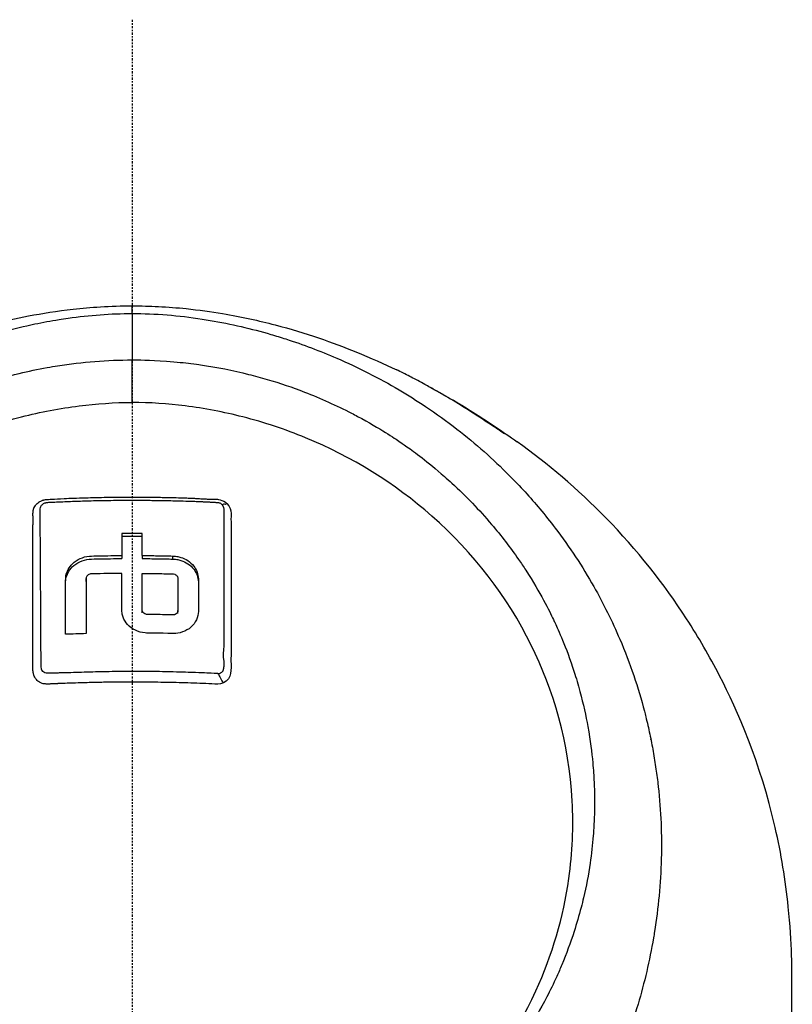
# Model space of a CAD drawing. Header units: millimetres. Extents: x 0 to 4378, y 0 to 2376.
# Tile 174 of 224: x 2245 to 2299, y 1756 to 1825. Entities that reach past the tile are written whole.
import ezdxf

# ---------------------------------------------------------------- set-up
doc = ezdxf.new("R2010")
doc.units = ezdxf.units.MM
doc.header["$LTSCALE"] = 0.2
doc.linetypes.add('CENTER2', pattern=[1.125, 0.75, -0.125, 0.125, -0.125])
doc.layers.add('02_Center Line', color=1, linetype='CENTER2')

# ---------------------------------------------------------------- blocks, each defined once
blk = doc.blocks.new('Blk$A01R1-4W24F')
for p, q in [((0.011, 1138.246), (0.011, 1141.217)), ((18.275, 1139.353), (18.275, 1139.353)), ((18.502, 1139.222), (18.502, 1139.222)), ((16.212, 1137.031), (16.212, 1137.032)), ((-0.714, 1127.544), (-0.714, 1127.332)), ((0.713, 1127.544), (0.713, 1127.332)), ((2.854, 1127.299), (2.854, 1127.511)), ((-3.211, 1125.723), (-3.211, 1125.935)), ((31.87, 1126.072), (31.87, 1126.072)), ((33.112, 1123.82), (33.112, 1123.819)), ((0.713, 1123.545), (0.713, 1123.758)), ((3.21, 1123.499), (3.21, 1123.711)), ((36.227, 1114.889), (36.227, 1114.889)), ((36.27, 1114.676), (36.27, 1114.677)), ((36.271, 1114.673), (36.271, 1114.673)), ((36.319, 1114.431), (36.319, 1114.431))]:
    blk.add_line(p, q)
for centre, radius, start, end in [((0, 1097), 34, 100.87402, 100.87473), ((0, 1097), 41, 50.743, 50.82219), ((32.043, 1115.5), 3.386, 105.97828, 106.06539), ((32.043, 1115.5), 3.186, 105.95514, 106.05166), ((32.043, 1115.5), 2.929, 105.95976, 106.07003), ((32.043, 1115.5), 2.5, 106.08343, 106.22259), ((32.043, 1115.5), 1.5, 107.5429, 107.83501), ((0, 1097), 41, 29.57345, 29.57531), ((32.043, 1115.5), 1.25, 108.50486, 108.88487), ((32.043, 1115.5), 1.25, 271.09603, 271.57716), ((32.043, 1115.5), 4.535, 342.68082, 342.68644), ((32.043, 1115.5), 1.5, 272.14532, 272.54907), ((32.043, 1115.5), 4.734, 338.34904, 338.35308), ((32.043, 1115.5), 2.5, 273.75536, 274), ((32.043, 1115.5), 2.929, 273.90683, 274.11277), ((32.043, 1115.5), 4.535, 273.52418, 273.6344), ((32.043, 1115.5), 4.734, 273.4217, 273.52266), ((0, 1097), 34, 18.58144, 18.59094)]:
    blk.add_arc(centre, radius, start, end)
for centre, major_axis, ratio, start_param, end_param in [((0.03, 1114.747), (-0.024, 30.249), 0.000905, 6.09458, 6.283185), ((0.011, 1141.956), (0.002, 7.75), 0.000047, 1.241805, 1.666284), ((22, 1134.801), (2.25, 0), 0.707107, 1.18383, 1.183899), ((22, 1134.801), (2.25, 0), 0.707107, 0.239156, 0.239296), ((22, 1134.801), (3.5, 0), 0.707107, 6.004977, 6.005027), ((0.001, 1072.2), (80.43, 0), 0.707265, 1.561936, 1.579678), ((-0.674, 1082.028), (-0.02, 94.958), 0.000369, 1.052343, 1.070902), ((0.001, 1071.987), (80.43, 0), 0.707265, 1.561936, 1.579678), ((0.674, 1082.025), (-0.019, -94.963), 0.000358, 2.070691, 2.089249), ((0.034, 1060.836), (-86.705, -0.001), 0.70693, 4.749809, 4.766284), ((0, 1098.068), (0, 40.798), 0.999657, 5.238979, 5.239081)]:
    blk.add_ellipse(centre, major_axis=major_axis, ratio=ratio, start_param=start_param, end_param=end_param)
for points, knots in [([(-24.065, 1077.464), (-26.106, 1079.481), (-27.952, 1081.673), (-29.837, 1084.399), (-30.073, 1084.751), (-30.42, 1085.286), (-30.54, 1085.475), (-31.26, 1086.624), (-31.751, 1087.501), (-32.527, 1089.014), (-32.815, 1089.599), (-33.22, 1090.462), (-33.359, 1090.766), (-33.528, 1091.15), (-33.563, 1091.232), (-33.736, 1091.633), (-33.875, 1091.965), (-34.321, 1093.07), (-34.611, 1093.849), (-34.947, 1094.84), (-35.014, 1095.044), (-35.166, 1095.517), (-35.25, 1095.787), (-35.383, 1096.233), (-35.434, 1096.409), (-36.161, 1098.963), (-36.621, 1101.398), (-36.904, 1104.486), (-36.946, 1105.117), (-36.999, 1106.366), (-37.009, 1106.982), (-36.995, 1108.815), (-36.927, 1110.027), (-36.763, 1111.561), (-36.724, 1111.884), (-36.639, 1112.519), (-36.592, 1112.844), (-36.515, 1113.325), (-36.489, 1113.484), (-36.437, 1113.788), (-36.41, 1113.939), (-36.28, 1114.652), (-36.161, 1115.223), (-35.959, 1116.086), (-35.886, 1116.38), (-35.735, 1116.958), (-35.657, 1117.244), (-35.411, 1118.101), (-35.233, 1118.666), (-34.66, 1120.345), (-34.22, 1121.45), (-33.235, 1123.611), (-32.688, 1124.669), (-31.484, 1126.739), (-30.832, 1127.744), (-29.779, 1129.202), (-29.416, 1129.682), (-28.665, 1130.621), (-28.279, 1131.081), (-27.483, 1131.984), (-27.072, 1132.428), (-24.96, 1134.599), (-23.102, 1136.174), (-19.561, 1138.634), (-17.948, 1139.589), (-15.016, 1141.055), (-13.725, 1141.615), (-11.912, 1142.29), (-11.413, 1142.464), (-10.691, 1142.7), (-10.47, 1142.769), (-9.834, 1142.965), (-9.413, 1143.086), (-8.267, 1143.397), (-7.528, 1143.575), (-6.226, 1143.847), (-5.665, 1143.951), (-4.892, 1144.075), (-4.68, 1144.107), (-3.726, 1144.242), (-2.981, 1144.323), (-1.487, 1144.432), (-0.738, 1144.46), (0.012, 1144.46)], [0.000001, 0.000001, 0.000001, 0.000001, 0.87198, 0.87198, 0.998176, 0.998176, 1.064575, 1.064575, 1.41457, 1.41457, 1.596219, 1.596219, 1.693857, 1.693857, 1.719166, 1.719166, 1.837725, 1.837725, 2.111396, 2.111396, 2.182409, 2.182409, 2.276499, 2.276499, 2.337341, 2.337341, 3.162147, 3.162147, 3.373842, 3.373842, 3.579811, 3.579811, 3.984502, 3.984502, 4.09507, 4.09507, 4.202311, 4.202311, 4.255972, 4.255972, 4.304596, 4.304596, 4.486711, 4.486711, 4.581165, 4.581165, 4.673894, 4.673894, 4.859509, 4.859509, 5.231419, 5.231419, 5.60592, 5.60592, 5.979077, 5.979077, 6.165933, 6.165933, 6.351964, 6.351964, 6.539189, 6.539189, 7.288579, 7.288579, 7.860772, 7.860772, 8.290537, 8.290537, 8.451715, 8.451715, 8.522248, 8.522248, 8.654959, 8.654959, 8.889881, 8.889881, 9.06617, 9.06617, 9.132077, 9.132077, 9.362293, 9.362293, 9.592797, 9.592797, 9.592797, 9.592797]), ([(-18.505, 1140.514), (-16.729, 1141.37), (-14.653, 1142.26), (-10.609, 1143.527), (-9.025, 1143.949), (-6.269, 1144.477), (-5.238, 1144.641), (-3.504, 1144.833), (-2.866, 1144.89), (-1.494, 1144.972), (-0.741, 1144.997), (0.006, 1144.997)], [0, 0, 0, 0, 1.326712, 1.326712, 2.054022, 2.054022, 2.446975, 2.446975, 2.658099, 2.658099, 2.882343, 2.882343, 2.882343, 2.882343]), ([(0.006, 1144.997), (0.626, 1144.997), (1.251, 1144.98), (2.516, 1144.916), (3.162, 1144.865), (4.683, 1144.71), (5.527, 1144.591), (7.654, 1144.232), (8.87, 1143.961), (12.176, 1143.096), (14.042, 1142.435), (16.692, 1141.358), (17.637, 1140.933), (18.509, 1140.513)], [0, 0, 0, 0, 0.185972, 0.185972, 0.395613, 0.395613, 0.706839, 0.706839, 1.226296, 1.226296, 2.232456, 2.232456, 2.882765, 2.882765, 2.882765, 2.882765]), ([(0.012, 1144.46), (0.798, 1144.46), (1.618, 1144.429), (2.467, 1144.36), (3.256, 1144.297), (4.07, 1144.202), (4.907, 1144.073), (5.088, 1144.045), (5.27, 1144.015), (5.453, 1143.984), (6.94, 1143.73), (8.355, 1143.393), (9.696, 1143.003), (10.052, 1142.899), (10.403, 1142.791), (10.749, 1142.68), (11.955, 1142.292), (13.142, 1141.845), (14.307, 1141.342), (15.804, 1140.695), (17.262, 1139.954), (18.669, 1139.124), (19.292, 1138.756), (19.906, 1138.37), (20.509, 1137.967), (21.268, 1137.46), (22.003, 1136.93), (22.713, 1136.38), (24.02, 1135.367), (25.24, 1134.284), (26.371, 1133.146), (27.123, 1132.389), (27.835, 1131.608), (28.506, 1130.806), (28.877, 1130.363), (29.234, 1129.916), (29.577, 1129.464), (30.589, 1128.134), (31.485, 1126.768), (32.27, 1125.385), (32.961, 1124.169), (33.565, 1122.94), (34.09, 1121.71), (34.824, 1119.988), (35.387, 1118.296), (35.812, 1116.665), (35.846, 1116.536), (35.879, 1116.407), (35.911, 1116.278), (36.011, 1115.876), (36.104, 1115.473), (36.189, 1115.071), (36.275, 1114.664), (36.354, 1114.258), (36.426, 1113.852), (36.498, 1113.442), (36.564, 1113.033), (36.623, 1112.624), (36.681, 1112.226), (36.732, 1111.827), (36.777, 1111.429), (36.778, 1111.415), (36.78, 1111.401), (36.782, 1111.387), (36.972, 1109.672), (37.036, 1107.992), (36.994, 1106.36), (36.948, 1104.603), (36.782, 1102.903), (36.522, 1101.272), (36.498, 1101.12), (36.473, 1100.969), (36.447, 1100.818), (36.177, 1099.237), (35.814, 1097.69), (35.37, 1096.185), (34.858, 1094.453), (34.238, 1092.774), (33.534, 1091.163), (33.459, 1090.992), (33.383, 1090.822), (33.306, 1090.651), (33.008, 1089.996), (32.688, 1089.336), (32.359, 1088.69), (32.285, 1088.545), (32.211, 1088.4), (32.135, 1088.255), (31.818, 1087.648), (31.463, 1086.998), (31.016, 1086.254), (30.954, 1086.15), (30.889, 1086.044), (30.823, 1085.937), (30.362, 1085.185), (29.847, 1084.406), (29.318, 1083.655), (28.807, 1082.931), (28.283, 1082.232), (27.742, 1081.554)], [0, 0, 0, 0, 0.0293646, 0.0293646, 0.0293646, 0.0566154, 0.0566154, 0.0566154, 0.0625, 0.0625, 0.0625, 0.1118856, 0.1118856, 0.1118856, 0.125, 0.125, 0.125, 0.1687706, 0.1687706, 0.1687706, 0.2250488, 0.2250488, 0.2250488, 0.25, 0.25, 0.25, 0.2807426, 0.2807426, 0.2807426, 0.3373462, 0.3373462, 0.3373462, 0.375, 0.375, 0.375, 0.394127, 0.394127, 0.394127, 0.4504604, 0.4504604, 0.4504604, 0.5, 0.5, 0.5, 0.5625, 0.5625, 0.5625, 0.5671142, 0.5671142, 0.5671142, 0.581501, 0.581501, 0.581501, 0.5960263, 0.5960263, 0.5960263, 0.6106942, 0.6106942, 0.6106942, 0.625, 0.625, 0.625, 0.6254725, 0.6254725, 0.6254725, 0.6826656, 0.6826656, 0.6826656, 0.7442648, 0.7442648, 0.7442648, 0.75, 0.75, 0.75, 0.8049855, 0.8049855, 0.8049855, 0.8682916, 0.8682916, 0.8682916, 0.875, 0.875, 0.875, 0.9005062, 0.9005062, 0.9005062, 0.90625, 0.90625, 0.90625, 0.9336735, 0.9336735, 0.9336735, 0.9375, 0.9375, 0.9375, 0.9693103, 0.9693103, 0.9693103, 1, 1, 1, 1]), ([(-23.946, 1089.596), (-24.213, 1089.878), (-24.475, 1090.168), (-24.979, 1090.743), (-25.228, 1091.037), (-25.633, 1091.534), (-25.794, 1091.735), (-26.581, 1092.748), (-27.171, 1093.586), (-28.079, 1095.029), (-28.421, 1095.617), (-29.171, 1097.009), (-29.566, 1097.827), (-30.125, 1099.132), (-30.316, 1099.611), (-30.698, 1100.647), (-30.886, 1101.204), (-31.251, 1102.411), (-31.424, 1103.06), (-31.748, 1104.461), (-31.891, 1105.215), (-32.135, 1106.837), (-32.226, 1107.708), (-32.293, 1108.807), (-32.304, 1109.032), (-32.331, 1109.752), (-32.337, 1110.251), (-32.324, 1111.244), (-32.305, 1111.738), (-32.242, 1112.732), (-32.197, 1113.23), (-32.083, 1114.213), (-32.013, 1114.709), (-31.858, 1115.631), (-31.77, 1116.099), (-31.618, 1116.802), (-31.56, 1117.054), (-31.381, 1117.791), (-31.252, 1118.269), (-30.98, 1119.182), (-30.843, 1119.608), (-30.529, 1120.514), (-30.351, 1120.987), (-29.973, 1121.92), (-29.773, 1122.38), (-28.713, 1124.659), (-27.681, 1126.4), (-26.178, 1128.446), (-25.866, 1128.85), (-25.223, 1129.641), (-24.891, 1130.029), (-23.869, 1131.167), (-23.15, 1131.893), (-21.638, 1133.278), (-20.846, 1133.937), (-19.314, 1135.091), (-18.584, 1135.595), (-16.518, 1136.9), (-15.143, 1137.638), (-12.645, 1138.759), (-11.549, 1139.183), (-9.592, 1139.823), (-8.742, 1140.065), (-7.238, 1140.429), (-6.589, 1140.567), (-5.69, 1140.729), (-5.444, 1140.77), (-4.337, 1140.945), (-3.473, 1141.047), (-1.733, 1141.183), (-0.861, 1141.218), (0.011, 1141.217)], [0.000001, 0.000001, 0.000001, 0.000001, 0.11946, 0.11946, 0.241052, 0.241052, 0.321692, 0.321692, 0.643653, 0.643653, 0.858623, 0.858623, 1.144694, 1.144694, 1.308122, 1.308122, 1.494874, 1.494874, 1.708069, 1.708069, 1.951832, 1.951832, 2.230695, 2.230695, 2.303189, 2.303189, 2.46479, 2.46479, 2.625297, 2.625297, 2.787922, 2.787922, 2.946664, 2.946664, 3.08253, 3.08253, 3.156368, 3.156368, 3.305764, 3.305764, 3.43529, 3.43529, 3.579096, 3.579096, 3.721833, 3.721833, 4.292184, 4.292184, 4.435257, 4.435257, 4.578157, 4.578157, 4.862917, 4.862917, 5.148905, 5.148905, 5.393875, 5.393875, 5.822939, 5.822939, 6.144758, 6.144758, 6.385994, 6.385994, 6.566823, 6.566823, 6.63475, 6.63475, 6.873456, 6.873456, 7.112007, 7.112007, 7.112007, 7.112007]), ([(0.011, 1141.217), (0.381, 1141.217), (1.185, 1141.219), (2.417, 1141.13), (3.126, 1141.079), (3.691, 1141.016), (4.113, 1140.964), (4.409, 1140.927), (4.635, 1140.896), (4.792, 1140.873), (5.923, 1140.708), (7.045, 1140.486), (8.151, 1140.208), (8.588, 1140.099), (9.022, 1139.98), (9.454, 1139.853), (10.334, 1139.594), (11.202, 1139.3), (12.056, 1138.971), (13.181, 1138.537), (14.281, 1138.044), (15.349, 1137.493), (15.493, 1137.419), (15.632, 1137.345), (15.767, 1137.274), (17.391, 1136.406), (18.342, 1135.747), (18.735, 1135.479), (18.776, 1135.451), (18.939, 1135.341), (19.22, 1135.142), (19.732, 1134.779), (20.639, 1134.126), (21.837, 1133.074), (22.012, 1132.92), (22.186, 1132.764), (22.358, 1132.606), (23.34, 1131.706), (24.27, 1130.741), (25.138, 1129.718), (25.802, 1128.935), (26.429, 1128.118), (27.017, 1127.27), (27.195, 1127.012), (27.362, 1126.763), (27.518, 1126.522), (28.57, 1124.904), (29.148, 1123.714), (29.456, 1123.067), (29.499, 1122.976), (29.536, 1122.896), (29.569, 1122.827), (29.791, 1122.347), (30.319, 1121.231), (30.906, 1119.401), (31.039, 1118.987), (31.174, 1118.536), (31.305, 1118.048), (31.545, 1117.158), (31.722, 1116.337), (31.856, 1115.591), (32.033, 1114.612), (32.136, 1113.764), (32.202, 1113.053), (32.247, 1112.571), (32.277, 1112.122), (32.296, 1111.706), (32.317, 1111.273), (32.326, 1110.876), (32.328, 1110.516), (32.33, 1110.258), (32.329, 1110), (32.324, 1109.742), (32.316, 1109.324), (32.299, 1108.905), (32.273, 1108.487), (32.262, 1108.315), (32.25, 1108.144), (32.237, 1107.972), (32.186, 1107.335), (32.114, 1106.692), (32.019, 1106.044), (31.901, 1105.246), (31.749, 1104.44), (31.559, 1103.629), (31.505, 1103.401), (31.449, 1103.172), (31.389, 1102.942), (31.242, 1102.377), (31.078, 1101.815), (30.898, 1101.259), (30.645, 1100.477), (30.359, 1099.705), (30.042, 1098.944), (29.929, 1098.672), (29.811, 1098.401), (29.69, 1098.132), (29.453, 1097.609), (29.22, 1097.133), (28.998, 1096.702), (28.527, 1095.79), (28.104, 1095.078), (27.773, 1094.546), (27.525, 1094.148), (27.327, 1093.851), (27.192, 1093.649), (26.929, 1093.257), (26.656, 1092.87), (26.374, 1092.489), (26.142, 1092.176), (25.904, 1091.867), (25.66, 1091.562), (25.27, 1091.074), (24.986, 1090.745), (24.826, 1090.562), (24.82, 1090.556), (24.815, 1090.549), (24.809, 1090.543), (24.528, 1090.221), (24.241, 1089.905), (23.947, 1089.594)], [-1, -1, -1, -1, -0.967857, -0.967857, -0.967857, -0.948942, -0.948942, -0.948942, -0.935714, -0.935714, -0.935714, -0.889625, -0.889625, -0.889625, -0.871429, -0.871429, -0.871429, -0.83445, -0.83445, -0.83445, -0.785714, -0.785714, -0.785714, -0.781613, -0.781613, -0.781613, -0.732143, -0.732143, -0.732143, -0.713138, -0.713138, -0.713138, -0.678571, -0.678571, -0.678571, -0.668891, -0.668891, -0.668891, -0.613661, -0.613661, -0.613661, -0.571429, -0.571429, -0.571429, -0.563197, -0.563197, -0.563197, -0.507759, -0.507759, -0.507759, -0.5, -0.5, -0.5, -0.441747, -0.441747, -0.441747, -0.428571, -0.428571, -0.428571, -0.397698, -0.397698, -0.397698, -0.357143, -0.357143, -0.357143, -0.339649, -0.339649, -0.339649, -0.321429, -0.321429, -0.321429, -0.310561, -0.310561, -0.310561, -0.292949, -0.292949, -0.292949, -0.285714, -0.285714, -0.285714, -0.258021, -0.258021, -0.258021, -0.223914, -0.223914, -0.223914, -0.214286, -0.214286, -0.214286, -0.189719, -0.189719, -0.189719, -0.155218, -0.155218, -0.155218, -0.142857, -0.142857, -0.142857, -0.12766, -0.12766, -0.12766, -0.095508, -0.095508, -0.095508, -0.071429, -0.071429, -0.071429, -0.051836, -0.051836, -0.051836, -0.035714, -0.035714, -0.035714, -0.017857, -0.017857, -0.017857, -0.017513, -0.017513, -0.017513, 0, 0, 0, 0]), ([(25.537, 1136.385), (25.448, 1136.44), (25.225, 1136.589), (24.631, 1136.984), (24.251, 1137.235), (23.414, 1137.772), (22.956, 1138.059), (22.014, 1138.628), (21.578, 1138.883), (20.893, 1139.271), (20.625, 1139.419), (20.183, 1139.659), (20.011, 1139.75), (19.695, 1139.917), (19.552, 1139.991), (19.25, 1140.146), (19.1, 1140.222), (18.774, 1140.384), (18.623, 1140.458), (18.509, 1140.513)], [-1.596737, -1.596737, -1.596737, -1.596737, -1.33399, -1.33399, -1.081083, -1.081083, -0.864266, -0.864266, -0.684891, -0.684891, -0.576042, -0.576042, -0.504751, -0.504751, -0.44002, -0.44002, -0.35801, -0.35801, -0.236222, -0.236222, -0.236222, -0.236222]), ([(20.819, 1139.311), (21.038, 1139.195), (21.255, 1139.078), (21.47, 1138.959), (22.006, 1138.663), (22.532, 1138.359), (23.046, 1138.048)], [0.28744, 0.28744, 0.28744, 0.28744, 0.3710577, 0.3710577, 0.3710577, 0.5794213, 0.5794213, 0.5794213, 0.5794213]), ([(-23.702, 1090.117), (-24.989, 1091.609), (-26.745, 1093.903), (-29.376, 1099.641), (-30.152, 1102.286), (-30.787, 1106.795), (-30.862, 1108.615), (-30.545, 1114.512), (-29.442, 1118.18), (-26.207, 1124.706), (-23.844, 1127.763), (-18.339, 1132.603), (-15.349, 1134.449), (-10.681, 1136.371), (-9.214, 1136.857), (-6.392, 1137.577), (-5.041, 1137.834), (-2.486, 1138.157), (-1.233, 1138.247), (0.011, 1138.246)], [0.000001, 0.000001, 0.000001, 0.000001, 0.607771, 0.607771, 1.082512, 1.082512, 1.397802, 1.397802, 2.118274, 2.118274, 2.902051, 2.902051, 3.602042, 3.602042, 3.908849, 3.908849, 4.182215, 4.182215, 4.425038, 4.425038, 4.425038, 4.425038]), ([(23.703, 1090.114), (24.989, 1091.605), (26.745, 1093.896), (29.375, 1099.629), (30.152, 1102.271), (30.789, 1106.775), (30.865, 1108.594), (30.552, 1114.49), (29.452, 1118.159), (26.223, 1124.688), (23.862, 1127.747), (18.361, 1132.59), (15.373, 1134.438), (10.705, 1136.364), (9.238, 1136.85), (6.417, 1137.572), (5.066, 1137.83), (2.51, 1138.155), (1.256, 1138.246), (0.011, 1138.246)], [-6.796105, -6.796105, -6.796105, -6.796105, -5.863118, -5.863118, -5.134414, -5.134414, -4.650457, -4.650457, -3.543767, -3.543767, -2.339879, -2.339879, -1.264734, -1.264734, -0.793197, -0.793197, -0.373483, -0.373483, 0, 0, 0, 0]), ([(25.785, 1136.231), (25.744, 1136.257), (25.703, 1136.283), (25.62, 1136.334), (25.579, 1136.36), (25.537, 1136.385)], [0.000001, 0.000001, 0.000001, 0.000001, 0.1240778, 0.1240778, 0.2481545, 0.2481545, 0.2481545, 0.2481545]), ([(26.028, 1136.075), (25.986, 1136.103), (25.939, 1136.133), (25.862, 1136.182), (25.822, 1136.208), (25.785, 1136.231)], [-0.2166132, -0.2166132, -0.2166132, -0.2166132, -0.1116759, -0.1116759, 0, 0, 0, 0]), ([(0.032, 1050.495), (2.084, 1050.491), (5.674, 1050.627), (13.304, 1052.292), (16.378, 1053.309), (21.153, 1055.465), (22.963, 1056.448), (25.625, 1058.106), (26.558, 1058.736), (28.345, 1060.039), (29.2, 1060.71), (30.473, 1061.786), (30.899, 1062.161), (34.343, 1065.304), (36.464, 1068.002), (39.388, 1072.167), (41.258, 1075.19), (44.27, 1082.651), (45.214, 1086.286), (46.151, 1093.178), (46.131, 1095.598), (46.125, 1098.478), (46.138, 1100.418), (45.679, 1104.855), (45.376, 1106.7), (43.899, 1113.124), (42.341, 1116.672), (40.376, 1120.492), (39.608, 1121.82), (37.169, 1125.578), (35.293, 1127.951), (31.145, 1132.204), (29.053, 1133.971), (26.916, 1135.495)], [0, 0, 0, 0, 0.615438, 0.615438, 1.069569, 1.069569, 1.371276, 1.371276, 1.544721, 1.544721, 1.716113, 1.716113, 1.805171, 1.805171, 2.453917, 2.453917, 3.119268, 3.119268, 3.710855, 3.710855, 4.236876, 4.236876, 4.642605, 4.642605, 4.934699, 4.934699, 5.667174, 5.667174, 6.066186, 6.066186, 6.818123, 6.818123, 7.507371, 7.507371, 7.507371, 7.507371]), ([(-6.921, 1120.124), (-6.921, 1120.159), (-6.921, 1120.224), (-6.921, 1120.316), (-6.921, 1120.35), (-6.922, 1120.381), (-6.922, 1120.41), (-6.922, 1120.582), (-6.922, 1120.67), (-6.922, 1120.673), (-6.922, 1120.674), (-6.922, 1120.714), (-6.922, 1120.734), (-6.922, 1121.156), (-6.922, 1121.576), (-6.922, 1121.995), (-6.922, 1122.248), (-6.922, 1122.501), (-6.922, 1122.753), (-6.922, 1123.045), (-6.922, 1123.317), (-6.922, 1123.567), (-6.922, 1124.029), (-6.922, 1124.419), (-6.922, 1124.738), (-6.922, 1124.881), (-6.922, 1125.01), (-6.922, 1125.124), (-6.922, 1125.528), (-6.922, 1125.755), (-6.922, 1125.811), (-6.923, 1126.094), (-6.924, 1126.376), (-6.924, 1126.657), (-6.925, 1126.903), (-6.925, 1127.149), (-6.926, 1127.394), (-6.927, 1127.819), (-6.927, 1128.162), (-6.926, 1128.422), (-6.926, 1128.619), (-6.926, 1128.769), (-6.926, 1128.873), (-6.924, 1129.282), (-6.922, 1129.509), (-6.922, 1129.555), (-6.922, 1129.591), (-6.921, 1129.625), (-6.921, 1129.657), (-6.921, 1129.706), (-6.92, 1129.752), (-6.92, 1129.794), (-6.919, 1129.876), (-6.918, 1129.944), (-6.917, 1129.998), (-6.917, 1130.014), (-6.917, 1130.028), (-6.917, 1130.042), (-6.916, 1130.084), (-6.917, 1130.118), (-6.917, 1130.143), (-6.917, 1130.147), (-6.917, 1130.156), (-6.917, 1130.17), (-6.917, 1130.178), (-6.917, 1130.188), (-6.917, 1130.2), (-6.917, 1130.203), (-6.918, 1130.207), (-6.918, 1130.21), (-6.92, 1130.263), (-6.921, 1130.307), (-6.922, 1130.341), (-6.924, 1130.451), (-6.92, 1130.523), (-6.918, 1130.558), (-6.916, 1130.581), (-6.915, 1130.606), (-6.913, 1130.635), (-6.912, 1130.652), (-6.91, 1130.667), (-6.908, 1130.68), (-6.908, 1130.686), (-6.907, 1130.691), (-6.906, 1130.696), (-6.904, 1130.706), (-6.901, 1130.72), (-6.896, 1130.738), (-6.892, 1130.755), (-6.887, 1130.773), (-6.881, 1130.792), (-6.879, 1130.798), (-6.874, 1130.815), (-6.864, 1130.841), (-6.857, 1130.858), (-6.849, 1130.878), (-6.837, 1130.902), (-6.813, 1130.954), (-6.785, 1130.998), (-6.757, 1131.037), (-6.712, 1131.1), (-6.664, 1131.15), (-6.62, 1131.19), (-6.583, 1131.224), (-6.548, 1131.25), (-6.519, 1131.27), (-6.497, 1131.286), (-6.477, 1131.299), (-6.461, 1131.308), (-6.455, 1131.312), (-6.447, 1131.317), (-6.437, 1131.322), (-6.403, 1131.341), (-6.349, 1131.371), (-6.272, 1131.397), (-6.255, 1131.403), (-6.238, 1131.408), (-6.222, 1131.412), (-6.197, 1131.419), (-6.173, 1131.425), (-6.152, 1131.43), (-6.138, 1131.433), (-6.101, 1131.442), (-6.038, 1131.453), (-6.036, 1131.453), (-6.022, 1131.455), (-5.996, 1131.458), (-5.869, 1131.473), (-5.45, 1131.495), (-4.741, 1131.529), (-4.338, 1131.549), (-3.84, 1131.566), (-3.247, 1131.584), (-3.022, 1131.591), (-2.784, 1131.597), (-2.532, 1131.603), (-2.262, 1131.609), (-2.002, 1131.614), (-1.752, 1131.618), (-1.205, 1131.627), (-0.705, 1131.631), (-0.256, 1131.632), (0.317, 1131.633), (0.809, 1131.63), (1.228, 1131.625), (1.46, 1131.623), (1.669, 1131.62), (1.855, 1131.617), (1.941, 1131.616), (2.021, 1131.614), (2.096, 1131.613), (2.455, 1131.606), (2.837, 1131.598), (3.24, 1131.586), (3.243, 1131.586), (3.246, 1131.586), (3.25, 1131.586), (3.365, 1131.583), (3.559, 1131.577), (3.832, 1131.567), (3.965, 1131.563), (4.069, 1131.559), (4.144, 1131.556), (4.15, 1131.556), (4.156, 1131.555), (4.162, 1131.555)], [-0.6381839, -0.6381839, -0.6381839, -0.6381839, -0.6316964, -0.6316964, -0.6316964, -0.6307456, -0.6307456, -0.6307456, -0.6250215, -0.6250215, -0.6250215, -0.6234436, -0.6234436, -0.6234436, -0.5910238, -0.5910238, -0.5910238, -0.5714286, -0.5714286, -0.5714286, -0.5584343, -0.5584343, -0.5584343, -0.5344378, -0.5344378, -0.5344378, -0.5236736, -0.5236736, -0.5236736, -0.4857143, -0.4857143, -0.4857143, -0.4628498, -0.4628498, -0.4628498, -0.4428571, -0.4428571, -0.4428571, -0.4184801, -0.4184801, -0.4184801, -0.4, -0.4, -0.4, -0.3785714, -0.3785714, -0.3785714, -0.3766324, -0.3766324, -0.3766324, -0.3736775, -0.3736775, -0.3736775, -0.3678571, -0.3678571, -0.3678571, -0.3667329, -0.3667329, -0.3667329, -0.3632653, -0.3632653, -0.3632653, -0.3617347, -0.3617347, -0.3617347, -0.3602041, -0.3602041, -0.3602041, -0.3600354, -0.3600354, -0.3600354, -0.3571429, -0.3571429, -0.3571429, -0.3517857, -0.3517857, -0.3517857, -0.3491071, -0.3491071, -0.3491071, -0.347306, -0.347306, -0.347306, -0.3464286, -0.3464286, -0.3464286, -0.3448214, -0.3448214, -0.3448214, -0.3432143, -0.3432143, -0.3432143, -0.341231, -0.341231, -0.341231, -0.34, -0.34, -0.34, -0.3357143, -0.3357143, -0.3357143, -0.3314305, -0.3314305, -0.3314305, -0.3277963, -0.3277963, -0.3277963, -0.325, -0.325, -0.325, -0.3238534, -0.3238534, -0.3238534, -0.3196429, -0.3196429, -0.3196429, -0.3186098, -0.3186098, -0.3186098, -0.3169643, -0.3169643, -0.3169643, -0.3142857, -0.3142857, -0.3142857, -0.3057284, -0.3057284, -0.3057284, -0.2625175, -0.2625175, -0.2625175, -0.2379132, -0.2379132, -0.2379132, -0.2285714, -0.2285714, -0.2285714, -0.2146659, -0.2146659, -0.2146659, -0.1843164, -0.1843164, -0.1843164, -0.1456542, -0.1456542, -0.1456542, -0.124148, -0.124148, -0.124148, -0.1142857, -0.1142857, -0.1142857, -0.085957, -0.085957, -0.085957, -0.0857143, -0.0857143, -0.0857143, -0.0714286, -0.0714286, -0.0714286, -0.0642857, -0.0642857, -0.0642857, -0.063677, -0.063677, -0.063677, -0.063677]), ([(-6.415, 1130.725), (-6.414, 1130.756), (-6.414, 1130.784), (-6.414, 1130.811), (-6.412, 1130.954), (-6.339, 1131.033), (-6.315, 1131.062), (-6.306, 1131.072), (-6.283, 1131.1), (-6.236, 1131.137), (-6.232, 1131.14), (-6.227, 1131.144), (-6.222, 1131.147), (-6.194, 1131.167), (-6.166, 1131.183), (-6.142, 1131.195), (-6.103, 1131.214), (-6.067, 1131.227), (-6.037, 1131.235), (-6.034, 1131.236), (-6.031, 1131.237), (-6.026, 1131.238), (-6.016, 1131.241), (-6.001, 1131.244), (-5.982, 1131.248), (-5.959, 1131.252), (-5.941, 1131.254), (-5.927, 1131.255), (-5.914, 1131.257), (-5.876, 1131.26), (-5.816, 1131.264), (-5.783, 1131.266), (-5.747, 1131.269), (-5.706, 1131.271), (-5.675, 1131.273), (-5.637, 1131.275), (-5.594, 1131.278), (-5.563, 1131.279), (-5.529, 1131.281), (-5.492, 1131.282), (-5.444, 1131.284), (-5.375, 1131.287), (-5.283, 1131.29), (-5.191, 1131.294), (-5.123, 1131.296), (-5.079, 1131.298), (-5.032, 1131.3), (-4.901, 1131.305), (-4.686, 1131.315), (-4.599, 1131.318), (-4.512, 1131.322), (-4.423, 1131.326), (-4.068, 1131.34), (-3.698, 1131.353), (-3.313, 1131.364), (-3.221, 1131.367), (-3.128, 1131.37), (-3.035, 1131.372), (-2.572, 1131.385), (-2.108, 1131.395), (-1.646, 1131.401), (-1.183, 1131.408), (-0.721, 1131.412), (-0.256, 1131.413), (0.21, 1131.414), (0.679, 1131.411), (1.147, 1131.406), (1.152, 1131.406), (1.157, 1131.406), (1.162, 1131.406), (1.309, 1131.404), (1.449, 1131.403), (1.584, 1131.401)], [0.6113952, 0.6113952, 0.6113952, 0.6113952, 0.6163655, 0.6163655, 0.6163655, 0.6428571, 0.6428571, 0.6428571, 0.6462054, 0.6462054, 0.6462054, 0.6466888, 0.6466888, 0.6466888, 0.6495536, 0.6495536, 0.6495536, 0.6529018, 0.6529018, 0.6529018, 0.6534468, 0.6534468, 0.6534468, 0.6545759, 0.6545759, 0.6545759, 0.65625, 0.65625, 0.65625, 0.6595982, 0.6595982, 0.6595982, 0.6629464, 0.6629464, 0.6629464, 0.6668565, 0.6668565, 0.6668565, 0.6696429, 0.6696429, 0.6696429, 0.6763393, 0.6763393, 0.6763393, 0.6830357, 0.6830357, 0.6830357, 0.6964286, 0.6964286, 0.6964286, 0.7071219, 0.7071219, 0.7071219, 0.75, 0.75, 0.75, 0.7544493, 0.7544493, 0.7544493, 0.7766834, 0.7766834, 0.7766834, 0.7989284, 0.7989284, 0.7989284, 0.8211841, 0.8211841, 0.8211841, 0.8214286, 0.8214286, 0.8214286, 0.8289032, 0.8289032, 0.8289032, 0.8289032]), ([(1.584, 1131.401), (2.092, 1131.394), (2.516, 1131.385), (2.856, 1131.378), (2.922, 1131.376), (2.987, 1131.375), (3.051, 1131.373), (3.233, 1131.368), (3.404, 1131.365), (3.565, 1131.361), (3.85, 1131.354), (4.055, 1131.347), (4.181, 1131.343), (4.327, 1131.338), (4.46, 1131.333), (4.581, 1131.328), (4.612, 1131.326), (4.643, 1131.325), (4.673, 1131.324), (4.685, 1131.323), (4.697, 1131.323), (4.707, 1131.322), (4.733, 1131.321), (4.751, 1131.32), (4.762, 1131.32), (4.813, 1131.317), (4.869, 1131.315), (4.929, 1131.312), (4.984, 1131.31), (5.083, 1131.306), (5.225, 1131.299), (5.268, 1131.297), (5.308, 1131.295), (5.344, 1131.293)], [0.8289032, 0.8289032, 0.8289032, 0.8289032, 0.8571429, 0.8571429, 0.8571429, 0.8617723, 0.8617723, 0.8617723, 0.875, 0.875, 0.875, 0.8928571, 0.8928571, 0.8928571, 0.90625, 0.90625, 0.90625, 0.9095982, 0.9095982, 0.9095982, 0.9105229, 0.9105229, 0.9105229, 0.9129464, 0.9129464, 0.9129464, 0.9196429, 0.9196429, 0.9196429, 0.9330357, 0.9330357, 0.9330357, 0.9388096, 0.9388096, 0.9388096, 0.9388096]), ([(4.162, 1131.555), (4.229, 1131.552), (4.297, 1131.549), (4.365, 1131.545), (4.476, 1131.538), (4.561, 1131.532), (4.619, 1131.528), (4.749, 1131.52), (4.868, 1131.512), (4.978, 1131.505), (4.981, 1131.505), (4.985, 1131.505), (4.989, 1131.505), (5.075, 1131.5), (5.141, 1131.498), (5.243, 1131.495), (5.298, 1131.494), (5.345, 1131.493), (5.383, 1131.493), (5.387, 1131.493), (5.391, 1131.493), (5.395, 1131.493), (5.416, 1131.493), (5.432, 1131.493), (5.442, 1131.493), (5.447, 1131.493), (5.452, 1131.493), (5.457, 1131.494), (5.469, 1131.494), (5.482, 1131.494), (5.495, 1131.494), (5.511, 1131.494), (5.529, 1131.494), (5.549, 1131.494), (5.564, 1131.494), (5.579, 1131.493), (5.596, 1131.493), (5.76, 1131.491), (5.859, 1131.483), (5.898, 1131.48), (5.914, 1131.479), (6.003, 1131.477), (6.153, 1131.44), (6.332, 1131.396), (6.498, 1131.316), (6.637, 1131.171)], [-0.06367695, -0.06367695, -0.06367695, -0.06367695, -0.05714286, -0.05714286, -0.05714286, -0.05102041, -0.05102041, -0.05102041, -0.0431996, -0.0431996, -0.0431996, -0.0429311, -0.0429311, -0.0429311, -0.03673469, -0.03673469, -0.03673469, -0.03304234, -0.03304234, -0.03304234, -0.03265306, -0.03265306, -0.03265306, -0.03163265, -0.03163265, -0.03163265, -0.03133708, -0.03133708, -0.03133708, -0.03061224, -0.03061224, -0.03061224, -0.0294375, -0.0294375, -0.0294375, -0.02857143, -0.02857143, -0.02857143, -0.02142857, -0.02142857, -0.02142857, -0.01428571, -0.01428571, -0.01428571, 0, 0, 0, 0]), ([(5.989, 1119.293), (5.923, 1119.296), (5.672, 1119.312), (5.234, 1119.33), (5.018, 1119.339), (4.756, 1119.351), (4.449, 1119.363), (4.017, 1119.379), (3.495, 1119.396), (2.882, 1119.411), (2.404, 1119.422), (1.872, 1119.431), (1.285, 1119.436), (0.808, 1119.441), (0.294, 1119.442), (-0.256, 1119.44), (-0.741, 1119.438), (-1.255, 1119.432), (-1.798, 1119.423), (-2.288, 1119.414), (-2.803, 1119.402), (-3.34, 1119.386), (-3.586, 1119.379), (-3.837, 1119.37), (-4.093, 1119.361), (-4.312, 1119.353), (-4.574, 1119.346), (-4.878, 1119.34), (-4.883, 1119.34), (-4.887, 1119.34), (-4.892, 1119.34), (-5.04, 1119.337), (-5.153, 1119.334), (-5.23, 1119.334), (-5.419, 1119.334), (-5.538, 1119.334), (-5.589, 1119.333), (-5.602, 1119.332), (-5.618, 1119.332), (-5.636, 1119.332), (-5.715, 1119.331), (-5.846, 1119.297), (-6.01, 1119.331), (-6.109, 1119.351), (-6.223, 1119.412), (-6.289, 1119.517), (-6.291, 1119.52), (-6.294, 1119.525), (-6.297, 1119.531), (-6.298, 1119.535), (-6.3, 1119.539), (-6.302, 1119.544), (-6.307, 1119.556), (-6.31, 1119.566), (-6.312, 1119.574), (-6.314, 1119.58), (-6.316, 1119.584), (-6.317, 1119.588), (-6.329, 1119.632), (-6.338, 1119.68), (-6.345, 1119.734), (-6.348, 1119.756), (-6.352, 1119.79), (-6.355, 1119.835), (-6.356, 1119.846), (-6.356, 1119.856), (-6.357, 1119.866), (-6.357, 1119.879), (-6.358, 1119.892), (-6.359, 1119.904), (-6.359, 1119.922), (-6.36, 1119.94), (-6.36, 1119.956), (-6.362, 1120.035), (-6.358, 1120.133), (-6.358, 1120.253), (-6.358, 1120.306), (-6.36, 1120.554), (-6.362, 1120.994), (-6.363, 1121.162), (-6.364, 1121.359), (-6.365, 1121.583), (-6.366, 1121.878), (-6.368, 1122.173), (-6.369, 1122.466), (-6.372, 1122.955), (-6.374, 1123.443), (-6.377, 1123.927), (-6.38, 1124.413), (-6.384, 1124.896), (-6.387, 1125.379), (-6.387, 1125.486), (-6.388, 1125.593), (-6.389, 1125.701), (-6.392, 1126.1), (-6.394, 1126.477), (-6.396, 1126.831), (-6.4, 1127.462), (-6.403, 1128.019), (-6.406, 1128.507), (-6.409, 1129.137), (-6.411, 1129.65), (-6.413, 1130.047), (-6.414, 1130.331), (-6.415, 1130.557), (-6.415, 1130.725)], [0, 0, 0, 0, 0.061398, 0.061398, 0.061398, 0.0917382, 0.0917382, 0.0917382, 0.1344445, 0.1344445, 0.1344445, 0.1676975, 0.1676975, 0.1676975, 0.1946998, 0.1946998, 0.1946998, 0.2185366, 0.2185366, 0.2185366, 0.2401138, 0.2401138, 0.2401138, 0.25, 0.25, 0.25, 0.2746433, 0.2746433, 0.2746433, 0.275, 0.275, 0.275, 0.284375, 0.284375, 0.284375, 0.29375, 0.29375, 0.29375, 0.2960651, 0.2960651, 0.2960651, 0.3063403, 0.3063403, 0.3063403, 0.3125, 0.3125, 0.3125, 0.3153689, 0.3153689, 0.3153689, 0.3169643, 0.3169643, 0.3169643, 0.3196751, 0.3196751, 0.3196751, 0.3214286, 0.3214286, 0.3214286, 0.3303571, 0.3303571, 0.3303571, 0.3348214, 0.3348214, 0.3348214, 0.3358359, 0.3358359, 0.3358359, 0.3371944, 0.3371944, 0.3371944, 0.3392857, 0.3392857, 0.3392857, 0.3482143, 0.3482143, 0.3482143, 0.3675847, 0.3675847, 0.3675847, 0.375, 0.375, 0.375, 0.4015077, 0.4015077, 0.4015077, 0.4457593, 0.4457593, 0.4457593, 0.4901558, 0.4901558, 0.4901558, 0.5, 0.5, 0.5, 0.5165442, 0.5165442, 0.5165442, 0.5460116, 0.5460116, 0.5460116, 0.584148, 0.584148, 0.584148, 0.6113952, 0.6113952, 0.6113952, 0.6113952]), ([(5.344, 1131.293), (5.392, 1131.29), (5.433, 1131.288), (5.468, 1131.286), (5.604, 1131.279), (5.718, 1131.271), (5.811, 1131.265)], [0.93880964, 0.93880964, 0.93880964, 0.93880964, 0.94642857, 0.94642857, 0.94642857, 0.9841263, 0.9841263, 0.9841263, 0.9841263]), ([(5.919, 1131.258), (5.928, 1131.258), (5.973, 1131.259), (6.054, 1131.246), (6.09, 1131.241), (6.119, 1131.232), (6.139, 1131.223), (6.161, 1131.214), (6.185, 1131.199), (6.21, 1131.178), (6.215, 1131.173), (6.229, 1131.161), (6.249, 1131.14), (6.268, 1131.12), (6.284, 1131.102), (6.297, 1131.087)], [0, 0, 0, 0, 0.25, 0.25, 0.25, 0.5, 0.5, 0.5, 0.75, 0.75, 0.75, 0.875, 0.875, 0.875, 1, 1, 1, 1]), ([(6.297, 1131.087), (6.493, 1130.889), (6.397, 1130.634), (6.411, 1130.402), (6.425, 1130.17), (6.416, 1129.932), (6.417, 1129.696), (6.418, 1129.223), (6.417, 1128.748), (6.416, 1128.271), (6.416, 1127.793), (6.416, 1127.314), (6.415, 1126.832), (6.415, 1126.778), (6.415, 1126.724), (6.415, 1126.669), (6.415, 1126.105), (6.414, 1125.674), (6.414, 1125.379), (6.414, 1125.18), (6.414, 1125.043), (6.414, 1124.971), (6.414, 1124.592), (6.413, 1124.239), (6.413, 1123.912), (6.413, 1123.678), (6.413, 1123.458), (6.413, 1123.252)], [0, 0, 0, 0, 0.0642604, 0.0642604, 0.0642604, 0.1285208, 0.1285208, 0.1285208, 0.2570414, 0.2570414, 0.2570414, 0.3855616, 0.3855616, 0.3855616, 0.4, 0.4, 0.4, 0.489325, 0.489325, 0.489325, 0.55, 0.55, 0.55, 0.6374853, 0.6374853, 0.6374853, 0.7, 0.7, 0.7, 0.7]), ([(6.637, 1131.171), (6.838, 1130.98), (6.933, 1130.722), (6.924, 1130.472), (6.915, 1130.223), (6.92, 1129.972), (6.92, 1129.721), (6.919, 1129.218), (6.919, 1128.713), (6.919, 1128.205), (6.919, 1127.696), (6.919, 1127.186), (6.919, 1126.672), (6.919, 1126.228), (6.919, 1125.783), (6.919, 1125.335)], [-1, -1, -1, -1, -0.9391036, -0.9391036, -0.9391036, -0.8782072, -0.8782072, -0.8782072, -0.7564144, -0.7564144, -0.7564144, -0.6346216, -0.6346216, -0.6346216, -0.5293356, -0.5293356, -0.5293356, -0.5293356]), ([(-4.638, 1122.041), (-4.638, 1122.582), (-4.638, 1123.12), (-4.638, 1124.258), (-4.638, 1124.857), (-4.638, 1125.652), (-4.643, 1125.763), (-4.593, 1126.061), (-4.543, 1126.208), (-4.395, 1126.492), (-4.295, 1126.627), (-4.024, 1126.897), (-3.843, 1127.022), (-3.441, 1127.207), (-3.225, 1127.265), (-2.765, 1127.314), (-2.525, 1127.307), (-1.762, 1127.322), (-1.238, 1127.329), (-0.714, 1127.332)], [0.023415, 0.023415, 0.023415, 0.023415, 0.202563, 0.202563, 0.403937, 0.403937, 0.471344, 0.471344, 0.540533, 0.540533, 0.612833, 0.612833, 0.703624, 0.703624, 0.793965, 0.793965, 0.889878, 0.889878, 1.100911, 1.100911, 1.100911, 1.100911]), ([(-4.638, 1122.041), (-4.638, 1122.655), (-4.638, 1123.267), (-4.638, 1124.479), (-4.638, 1125.08), (-4.638, 1125.873), (-4.642, 1125.985), (-4.589, 1126.285), (-4.539, 1126.431), (-4.388, 1126.715), (-4.287, 1126.849), (-4.011, 1127.119), (-3.828, 1127.243), (-3.422, 1127.425), (-3.205, 1127.482), (-2.822, 1127.518), (-2.547, 1127.519), (-1.747, 1127.534), (-1.231, 1127.541), (-0.714, 1127.544)], [0, 0, 0, 0, 0.2033457, 0.2033457, 0.4054893, 0.4054893, 0.4711803, 0.4711803, 0.537522, 0.537522, 0.6072062, 0.6072062, 0.6950472, 0.6950472, 0.7818922, 0.7818922, 0.8436322, 0.8436322, 0.9566964, 0.9566964, 0.9566964, 0.9566964]), ([(2.854, 1127.511), (2.932, 1127.509), (2.998, 1127.507), (3.224, 1127.47), (3.318, 1127.448), (3.581, 1127.366), (3.743, 1127.289), (4.054, 1127.084), (4.197, 1126.953), (4.412, 1126.677), (4.49, 1126.538), (4.602, 1126.24), (4.633, 1126.082), (4.641, 1125.771), (4.637, 1125.008), (4.637, 1123.692), (4.646, 1123.541), (4.557, 1123.141), (4.466, 1122.947), (4.205, 1122.602), (4.037, 1122.455), (3.649, 1122.23), (3.432, 1122.155), (3.015, 1122.09), (2.873, 1122.096), (1.567, 1122.123), (1.16, 1122.11), (0.672, 1122.154), (0.443, 1122.217), (0.026, 1122.421), (-0.159, 1122.56), (-0.445, 1122.877), (-0.551, 1123.05), (-0.655, 1123.329), (-0.68, 1123.424), (-0.726, 1123.714), (-0.714, 1123.883), (-0.714, 1124.815), (-0.714, 1125.558), (-0.714, 1126.296)], [0.000001, 0.000001, 0.000001, 0.000001, 0.0235276, 0.0235276, 0.040385, 0.040385, 0.0723923, 0.0723923, 0.1079796, 0.1079796, 0.1383929, 0.1383929, 0.1700013, 0.1700013, 0.2000303, 0.2000303, 0.2073752, 0.2073752, 0.2151683, 0.2151683, 0.2229131, 0.2229131, 0.23064, 0.23064, 0.237006, 0.237006, 0.253698, 0.253698, 0.2694073, 0.2694073, 0.2850415, 0.2850415, 0.2995323, 0.2995323, 0.3067321, 0.3067321, 0.3211833, 0.3211833, 0.3801221, 0.3801221, 0.3801221, 0.3801221]), ([(0.713, 1127.544), (1.07, 1127.542), (1.427, 1127.538), (2.14, 1127.527), (2.497, 1127.52), (2.854, 1127.511)], [0.000001, 0.000001, 0.000001, 0.000001, 0.1070594, 0.1070594, 0.214117, 0.214117, 0.214117, 0.214117]), ([(0.713, 1127.332), (1.07, 1127.33), (1.427, 1127.326), (2.14, 1127.315), (2.497, 1127.308), (2.854, 1127.299)], [0.000001, 0.000001, 0.000001, 0.000001, 0.1070594, 0.1070594, 0.214117, 0.214117, 0.214117, 0.214117]), ([(2.854, 1127.299), (2.933, 1127.297), (2.999, 1127.295), (3.227, 1127.258), (3.321, 1127.235), (3.586, 1127.152), (3.749, 1127.073), (4.06, 1126.867), (4.202, 1126.736), (4.415, 1126.46), (4.493, 1126.321), (4.603, 1126.022), (4.633, 1125.864), (4.637, 1125.696), (4.637, 1125.685), (4.637, 1125.672)], [0.000001, 0.000001, 0.000001, 0.000001, 0.0236933, 0.0236933, 0.0406751, 0.0406751, 0.072921, 0.072921, 0.1084075, 0.1084075, 0.1387964, 0.1387964, 0.1704611, 0.1704611, 0.1721242, 0.1721242, 0.1721242, 0.1721242]), ([(-0.714, 1126.296), (-1.385, 1126.292), (-2.056, 1126.282), (-2.777, 1126.265), (-2.827, 1126.266), (-2.9, 1126.259), (-2.923, 1126.255), (-2.99, 1126.238), (-3.03, 1126.219), (-3.101, 1126.171), (-3.131, 1126.143), (-3.174, 1126.082), (-3.188, 1126.052), (-3.216, 1125.961), (-3.211, 1125.912), (-3.211, 1125.597), (-3.211, 1125.427), (-3.211, 1124.211), (-3.211, 1123.153), (-3.211, 1122.087)], [0, 0, 0, 0, 0.2014667, 0.2014667, 0.2163534, 0.2163534, 0.2235204, 0.2235204, 0.23705, 0.23705, 0.2500366, 0.2500366, 0.2610139, 0.2610139, 0.2818391, 0.2818391, 0.3061493, 0.3061493, 0.4559018, 0.4559018, 0.4559018, 0.4559018]), ([(3.21, 1125.94), (3.21, 1125.225), (3.21, 1124.506), (3.21, 1123.72), (3.211, 1123.699), (3.203, 1123.633), (3.19, 1123.596), (3.146, 1123.522), (3.115, 1123.49), (3.046, 1123.44), (3.005, 1123.42), (2.891, 1123.391), (2.835, 1123.398), (2.22, 1123.41), (2.019, 1123.414), (1.667, 1123.419), (1.516, 1123.421), (1.075, 1123.426), (1.022, 1123.424), (0.912, 1123.459), (0.87, 1123.481), (0.802, 1123.536), (0.775, 1123.567), (0.736, 1123.636), (0.723, 1123.672), (0.702, 1123.805), (0.713, 1124.026), (0.713, 1124.966), (0.713, 1125.633), (0.713, 1126.296)], [-1.150503, -1.150503, -1.150503, -1.150503, -0.812295, -0.812295, -0.783361, -0.783361, -0.741398, -0.741398, -0.69255, -0.69255, -0.63908, -0.63908, -0.556352, -0.556352, -0.516104, -0.516104, -0.486041, -0.486041, -0.427829, -0.427829, -0.387585, -0.387585, -0.350564, -0.350564, -0.314955, -0.314955, -0.224749, -0.224749, 0, 0, 0, 0]), ([(0.713, 1126.296), (1.173, 1126.293), (1.632, 1126.287), (2.272, 1126.276), (2.452, 1126.272), (2.688, 1126.267), (2.742, 1126.266), (2.812, 1126.264), (2.828, 1126.264), (2.885, 1126.262), (2.925, 1126.26), (3.032, 1126.218), (3.071, 1126.195), (3.132, 1126.141), (3.155, 1126.112), (3.185, 1126.059), (3.195, 1126.035), (3.207, 1125.987), (3.21, 1125.963), (3.21, 1125.94)], [-0.4242758, -0.4242758, -0.4242758, -0.4242758, -0.1907721, -0.1907721, -0.0989809, -0.0989809, -0.0711612, -0.0711612, -0.0633692, -0.0633692, -0.0421524, -0.0421524, -0.0282583, -0.0282583, -0.0165634, -0.0165634, -0.0080038, -0.0080038, 0, 0, 0, 0]), ([(6.919, 1125.335), (6.919, 1125.265), (6.919, 1125.195), (6.919, 1125.124), (6.919, 1124.606), (6.919, 1124.086), (6.919, 1123.564), (6.919, 1122.986), (6.919, 1122.404), (6.919, 1121.822), (6.919, 1121.268), (6.92, 1120.699), (6.918, 1120.155), (6.917, 1119.612), (7.014, 1118.923), (6.388, 1118.649)], [-0.5293356, -0.5293356, -0.5293356, -0.5293356, -0.5128288, -0.5128288, -0.5128288, -0.391036, -0.391036, -0.391036, -0.2564144, -0.2564144, -0.2564144, -0.1282072, -0.1282072, -0.1282072, 0, 0, 0, 0]), ([(6.413, 1123.252), (6.412, 1122.805), (6.41, 1122.517), (6.411, 1122.387), (6.411, 1122.348), (6.411, 1122.311), (6.411, 1122.276), (6.411, 1122.134), (6.413, 1122.025), (6.413, 1121.951), (6.413, 1121.904), (6.415, 1121.758), (6.414, 1121.515), (6.413, 1121.418), (6.412, 1121.335), (6.41, 1121.268), (6.409, 1121.196), (6.406, 1121.115), (6.398, 1121.025), (6.392, 1120.951), (6.386, 1120.892), (6.383, 1120.848)], [0.7, 0.7, 0.7, 0.7, 0.775, 0.775, 0.775, 0.7823958, 0.7823958, 0.7823958, 0.8125, 0.8125, 0.8125, 0.85, 0.85, 0.85, 0.8714286, 0.8714286, 0.8714286, 0.8928571, 0.8928571, 0.8928571, 0.9085284, 0.9085284, 0.9085284, 0.9085284]), ([(6.383, 1120.848), (6.383, 1120.847), (6.383, 1120.846), (6.383, 1120.845), (6.38, 1120.813), (6.378, 1120.783), (6.376, 1120.755), (6.376, 1120.743), (6.375, 1120.731), (6.374, 1120.721), (6.374, 1120.717), (6.374, 1120.713), (6.374, 1120.709), (6.374, 1120.699), (6.373, 1120.684), (6.373, 1120.663), (6.372, 1120.647), (6.368, 1120.526), (6.397, 1120.278), (6.413, 1120.136), (6.446, 1119.951), (6.419, 1119.758)], [0.90852835, 0.90852835, 0.90852835, 0.90852835, 0.90892857, 0.90892857, 0.90892857, 0.91696429, 0.91696429, 0.91696429, 0.91987814, 0.91987814, 0.91987814, 0.92098214, 0.92098214, 0.92098214, 0.925, 0.925, 0.925, 0.9726642, 0.9726642, 0.9726642, 1, 1, 1, 1]), ([(-6.859, 1119.183), (-6.861, 1119.188), (-6.863, 1119.194), (-6.865, 1119.199), (-6.875, 1119.227), (-6.885, 1119.261), (-6.895, 1119.302), (-6.909, 1119.36), (-6.914, 1119.402), (-6.917, 1119.425), (-6.92, 1119.448), (-6.921, 1119.468), (-6.922, 1119.487), (-6.923, 1119.494), (-6.923, 1119.5), (-6.923, 1119.503), (-6.923, 1119.508), (-6.924, 1119.513), (-6.924, 1119.519), (-6.924, 1119.529), (-6.924, 1119.539), (-6.925, 1119.55), (-6.925, 1119.568), (-6.926, 1119.588), (-6.926, 1119.61), (-6.927, 1119.633), (-6.927, 1119.653), (-6.927, 1119.675), (-6.929, 1119.756), (-6.928, 1119.839), (-6.927, 1119.925), (-6.926, 1119.962), (-6.925, 1120.009), (-6.923, 1120.066), (-6.922, 1120.077), (-6.922, 1120.086), (-6.922, 1120.094), (-6.922, 1120.106), (-6.921, 1120.115), (-6.921, 1120.121), (-6.921, 1120.122), (-6.921, 1120.123), (-6.921, 1120.124)], [-0.66514195, -0.66514195, -0.66514195, -0.66514195, -0.66455586, -0.66455586, -0.66455586, -0.66183036, -0.66183036, -0.66183036, -0.65848214, -0.65848214, -0.65848214, -0.65680804, -0.65680804, -0.65680804, -0.65638951, -0.65638951, -0.65638951, -0.65597098, -0.65597098, -0.65597098, -0.65513393, -0.65513393, -0.65513393, -0.65351626, -0.65351626, -0.65351626, -0.65178571, -0.65178571, -0.65178571, -0.64508929, -0.64508929, -0.64508929, -0.64174107, -0.64174107, -0.64174107, -0.64037359, -0.64037359, -0.64037359, -0.63839286, -0.63839286, -0.63839286, -0.63818395, -0.63818395, -0.63818395, -0.63818395]), ([(6.025, 1119.295), (6.086, 1119.3), (6.142, 1119.314), (6.191, 1119.337), (6.255, 1119.366), (6.305, 1119.407), (6.341, 1119.461), (6.36, 1119.489), (6.372, 1119.51), (6.378, 1119.526), (6.385, 1119.543), (6.392, 1119.566), (6.4, 1119.594), (6.413, 1119.644), (6.419, 1119.698), (6.419, 1119.758)], [0.0401435, 0.0401435, 0.0401435, 0.0401435, 0.25, 0.25, 0.25, 0.5, 0.5, 0.5, 0.6428571, 0.6428571, 0.6428571, 0.7857143, 0.7857143, 0.7857143, 0.999999, 0.999999, 0.999999, 0.999999]), ([(-6.575, 1118.771), (-6.615, 1118.805), (-6.648, 1118.839), (-6.678, 1118.873), (-6.783, 1118.994), (-6.831, 1119.106), (-6.859, 1119.182), (-6.859, 1119.182), (-6.859, 1119.182), (-6.859, 1119.183)], [-0.67857143, -0.67857143, -0.67857143, -0.67857143, -0.67563925, -0.67563925, -0.67563925, -0.66517857, -0.66517857, -0.66517857, -0.66514195, -0.66514195, -0.66514195, -0.66514195]), ([(0.149, 1118.7), (0.014, 1118.7), (-0.121, 1118.7), (-0.256, 1118.7), (-0.801, 1118.698), (-1.346, 1118.694), (-1.892, 1118.685), (-2.03, 1118.683), (-2.168, 1118.681), (-2.307, 1118.678), (-2.821, 1118.668), (-3.227, 1118.658), (-3.527, 1118.649), (-3.894, 1118.639), (-4.1, 1118.631), (-4.145, 1118.63), (-4.707, 1118.611), (-5.046, 1118.596), (-5.161, 1118.591), (-5.169, 1118.591), (-5.176, 1118.591), (-5.181, 1118.591), (-5.203, 1118.59), (-5.286, 1118.586), (-5.432, 1118.579), (-5.45, 1118.579), (-5.47, 1118.578), (-5.49, 1118.577), (-5.668, 1118.569), (-5.76, 1118.565), (-5.764, 1118.565), (-5.809, 1118.564), (-5.852, 1118.563), (-5.891, 1118.563), (-5.911, 1118.563), (-5.931, 1118.564), (-5.949, 1118.564), (-5.959, 1118.564), (-5.967, 1118.564), (-5.974, 1118.564), (-5.991, 1118.565), (-6.001, 1118.565), (-6.003, 1118.566), (-6.039, 1118.567), (-6.071, 1118.569), (-6.099, 1118.57), (-6.115, 1118.571), (-6.131, 1118.572), (-6.149, 1118.574), (-6.175, 1118.577), (-6.22, 1118.585), (-6.282, 1118.605), (-6.31, 1118.615), (-6.34, 1118.626), (-6.369, 1118.64), (-6.439, 1118.672), (-6.509, 1118.715), (-6.575, 1118.771)], [-0.8460838, -0.8460838, -0.8460838, -0.8460838, -0.8361277, -0.8361277, -0.8361277, -0.7959166, -0.7959166, -0.7959166, -0.7857143, -0.7857143, -0.7857143, -0.7650972, -0.7650972, -0.7650972, -0.7397959, -0.7397959, -0.7397959, -0.7152592, -0.7152592, -0.7152592, -0.7135569, -0.7135569, -0.7135569, -0.7068916, -0.7068916, -0.7068916, -0.70606, -0.70606, -0.70606, -0.7010621, -0.7010621, -0.7010621, -0.6985631, -0.6985631, -0.6985631, -0.6973136, -0.6973136, -0.6973136, -0.6969517, -0.6969517, -0.6969517, -0.6960641, -0.6960641, -0.6960641, -0.6934402, -0.6934402, -0.6934402, -0.691691, -0.691691, -0.691691, -0.6873178, -0.6873178, -0.6873178, -0.6847598, -0.6847598, -0.6847598, -0.6785714, -0.6785714, -0.6785714, -0.6785714]), ([(6.388, 1118.649), (6.141, 1118.516), (5.849, 1118.565), (5.574, 1118.575), (5.299, 1118.584), (5.02, 1118.598), (4.743, 1118.608), (4.188, 1118.629), (3.633, 1118.647), (3.078, 1118.661), (2.512, 1118.675), (1.946, 1118.686), (1.38, 1118.692), (0.97, 1118.697), (0.56, 1118.699), (0.149, 1118.7)], [-1, -1, -1, -1, -0.9795159, -0.9795159, -0.9795159, -0.9590319, -0.9590319, -0.9590319, -0.9180638, -0.9180638, -0.9180638, -0.8763387, -0.8763387, -0.8763387, -0.8460838, -0.8460838, -0.8460838, -0.8460838])]:
    blk.add_open_spline(points, degree=3, knots=knots)
for points in [[(23.046, 1138.048), (24.085, 1137.419), (25.08, 1136.759), (26.03, 1136.074)], [(23.586, 1137.717), (24.817, 1136.953), (25.91, 1136.214), (26.917, 1135.496)], [(26.03, 1136.074), (26.03, 1136.074), (26.029, 1136.075), (26.028, 1136.075)], [(5.811, 1131.265), (5.851, 1131.263), (5.887, 1131.26), (5.919, 1131.258)], [(6.637, 1131.171), (6.494, 1131.043), (6.439, 1131.215), (6.297, 1131.087)], [(25.253, 1129.602), (25.238, 1129.613), (25.223, 1129.624), (25.208, 1129.634)], [(5.989, 1119.293), (6.001, 1119.293), (6.013, 1119.294), (6.025, 1119.295)], [(5.989, 1119.293), (6.16, 1119.118), (6.22, 1118.825), (6.388, 1118.649)], [(32.244, 1112.558), (32.247, 1112.559), (32.251, 1112.56), (32.254, 1112.561)], [(32.269, 1112.361), (32.265, 1112.356), (32.262, 1112.352), (32.259, 1112.348)], [(32.305, 1111.724), (32.302, 1111.716), (32.299, 1111.709), (32.297, 1111.701)]]:
    blk.add_open_spline(points, degree=3)
at = {"layer": '02_Center Line'}
blk.add_line((0, 1164.997), (0, -20), dxfattribs=at)

msp = doc.modelspace()

# ---------------------------------------------------------------- block references
msp.add_blockref('Blk$A01R1-4W24F', (2253.115, 659.684))

doc.saveas('drawing.dxf')
